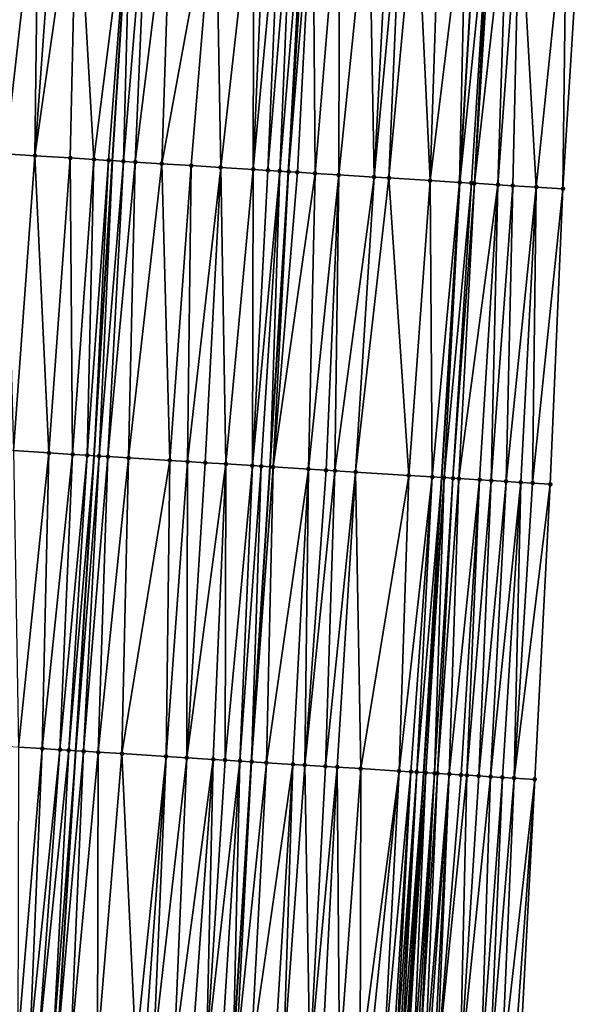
# Model space of a CAD drawing. Header units: feet. Extents: x 2004186 to 2014793, y 836912 to 864902.
# Tile 169 of 256: x 2010512 to 2010550, y 842132 to 842199. Entities that reach past the tile are written whole.
import ezdxf

# ---------------------------------------------------------------- set-up
doc = ezdxf.new("R2010")
doc.units = ezdxf.units.FT
doc.header["$LTSCALE"] = 100
doc.header["$MEASUREMENT"] = 0
for name, color, linetype, lineweight in [('EP_Travel Lane', 5, 'Continuous', 40), ('GPL_Skip Line', 2, 'Continuous', 40), ('Road Shots', 4, 'Continuous', 200), ('Road X-Section', 30, 'Continuous', 13)]:
    doc.layers.add(name, color=color, linetype=linetype, lineweight=lineweight)
doc.layers.add('I-77 SB_MM21-27-Surface-Border', color=7, linetype='Continuous')
doc.layers.add('I-77 SB_MM21-27-Surface-TIN', color=7, linetype='Continuous')

msp = doc.modelspace()

# ---------------------------------------------------------------- linework, layer by layer
at = {"layer": 'EP_Travel Lane'}
msp.add_polyline3d([(2010523.537806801, 841888.276794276, 362.7361521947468), (2010524.726323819, 841908.2384196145, 363.0758949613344), (2010525.914830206, 841928.1998663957, 363.444268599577), (2010527.103262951, 841948.1600763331, 363.8350694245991), (2010528.291753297, 841968.1212537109, 364.1711381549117), (2010529.492210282, 841988.0648783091, 364.5105355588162), (2010530.721122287, 842008.0040453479, 364.8440445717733), (2010531.966868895, 842027.9609830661, 365.2307905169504), (2010533.212620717, 842047.9180043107, 365.6105132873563), (2010534.458328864, 842067.874325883, 366.0151763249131), (2010535.704060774, 842087.8310281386, 366.4466262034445), (2010536.942388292, 842107.7812262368, 366.7985336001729), (2010538.165624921, 842127.73136584, 367.2110498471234), (2010539.381305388, 842147.6904663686, 367.610529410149), (2010540.596942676, 842167.6488579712, 368.0124051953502), (2010541.812583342, 842187.6073050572, 368.3994481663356), (2010543.02783148, 842207.5593075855, 368.7523717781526)], dxfattribs=at)
at = {"layer": 'GPL_Skip Line'}
for points in [[(2010500.074571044, 841889.6343887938, 363.0716087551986), (2010501.24791448, 841909.5974698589, 363.3568374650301), (2010502.421229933, 841929.5600748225, 363.6899301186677), (2010503.594523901, 841949.5223142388, 364.0282991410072), (2010504.767853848, 841969.4851658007, 364.329802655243), (2010505.956372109, 841989.464912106, 364.6331539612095), (2010507.175447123, 842009.4452367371, 364.9308902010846), (2010508.40960141, 842029.4036327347, 365.2705283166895), (2010509.643714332, 842049.3613597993, 365.6518096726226), (2010510.877817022, 842069.3189213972, 366.0306039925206), (2010512.111964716, 842089.2772107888, 366.4232122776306), (2010513.348931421, 842109.2410407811, 366.8191431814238), (2010514.591381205, 842129.2070327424, 367.1960252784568), (2010515.836190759, 842149.1645853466, 367.5824277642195), (2010517.080952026, 842169.1213637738, 367.9722411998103), (2010518.32571719, 842189.0782046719, 368.3472781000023), (2010519.57005539, 842209.0282002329, 368.7060932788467)], [(2010512.102574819, 841888.9382862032, 362.9095536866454), (2010513.262173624, 841908.9017766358, 363.2277621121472), (2010514.42176864, 841928.8652018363, 363.568765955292), (2010515.581310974, 841948.8277200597, 363.9302175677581), (2010516.740896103, 841968.790975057, 364.2487661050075), (2010517.915035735, 841988.753560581, 364.570102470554), (2010519.120841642, 842008.7139197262, 364.8956320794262), (2010520.343757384, 842028.6717032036, 365.302453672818), (2010521.566687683, 842048.629724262, 365.7041056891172), (2010522.789626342, 842068.5878817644, 366.0886588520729), (2010524.012519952, 842088.5453040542, 366.5333181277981), (2010525.241448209, 842108.5025219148, 366.9580433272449), (2010526.483462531, 842128.4602814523, 367.3257767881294), (2010527.732462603, 842148.4173564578, 367.717412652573), (2010528.981426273, 842168.3738498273, 368.1140518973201), (2010530.230376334, 842188.3301257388, 368.5071620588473), (2010531.478933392, 842208.2801220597, 368.865603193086)]]:
    msp.add_polyline3d(points, dxfattribs=at)
at = {"layer": 'I-77 SB_MM21-27-Surface-Border', "color": 3, "linetype": 'ByBlock', "lineweight": -2}
msp.add_polyline3d([(2010550.043050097, 842207.1252974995, 368.4624580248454), (2010548.794519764, 842187.1757281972, 368.1157708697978), (2010547.94479546, 842167.194576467, 367.7226939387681), (2010546.895487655, 842147.226332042, 367.3047728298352), (2010545.846086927, 842127.2566028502, 366.9033179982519), (2010545.004148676, 842107.2877219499, 366.4964143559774), (2010543.77608185, 842087.3445848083, 366.1132538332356), (2010542.553056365, 842067.385010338, 365.6750681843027), (2010541.33013529, 842047.4271398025, 365.286113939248), (2010539.907577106, 842027.4813133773, 364.8984473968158), (2010538.684538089, 842007.521518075, 364.5441090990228), (2010537.28105469, 841987.6058046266, 364.2016348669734), (2010535.908948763, 841967.6838183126, 363.8523025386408), (2010534.350075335, 841947.744423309, 363.5246790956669), (2010532.990894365, 841927.7939299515, 363.1630041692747), (2010530.832939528, 841907.8877603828, 362.8346573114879), (2010530.272357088, 841887.8899247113, 362.4626457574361)], dxfattribs=at)
at = {"layer": 'I-77 SB_MM21-27-Surface-TIN', "color": 128, "linetype": 'ByBlock', "lineweight": -2}
for points in [[(2010513.314761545, 842209.4215608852, 368.5979520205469), (2010510.919480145, 842209.571984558, 368.568193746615), (2010511.068196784, 842189.5346599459, 368.2287958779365)], [(2010513.314761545, 842209.4215608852, 368.5979520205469), (2010511.068196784, 842189.5346599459, 368.2287958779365), (2010513.06426052, 842189.409241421, 368.2549466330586)], [(2010514.512400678, 842209.3463240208, 368.6142785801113), (2010513.314761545, 842209.4215608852, 368.5979520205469), (2010513.06426052, 842189.409241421, 368.2549466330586)], [(2010515.909639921, 842209.2584452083, 368.6392522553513), (2010514.512400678, 842209.3463240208, 368.6142785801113), (2010513.06426052, 842189.409241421, 368.2549466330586)], [(2010515.909639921, 842209.2584452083, 368.6392522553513), (2010513.06426052, 842189.409241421, 368.2549466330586), (2010515.459530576, 842189.258636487, 368.291761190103)], [(2010515.909639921, 842209.2584452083, 368.6392522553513), (2010515.459530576, 842189.258636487, 368.291761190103), (2010517.056368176, 842189.158087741, 368.3239997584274)], [(2010515.909639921, 842209.2584452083, 368.6392522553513), (2010517.056368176, 842189.158087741, 368.3239997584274), (2010519.57005539, 842209.0282002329, 368.7060932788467)], [(2010518.054395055, 842189.0952987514, 368.3412931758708), (2010519.57005539, 842209.0282002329, 368.7060932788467), (2010517.056368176, 842189.158087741, 368.3239997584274)], [(2010518.054395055, 842189.0952987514, 368.3412931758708), (2010518.32571719, 842189.0782046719, 368.3472781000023), (2010519.57005539, 842209.0282002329, 368.7060932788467)], [(2010519.052416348, 842189.0324205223, 368.3633078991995), (2010519.57005539, 842209.0282002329, 368.7060932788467), (2010518.32571719, 842189.0782046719, 368.3472781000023)], [(2010520.700172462, 842208.9571143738, 368.7267297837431), (2010519.57005539, 842209.0282002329, 368.7060932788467), (2010519.052416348, 842189.0324205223, 368.3633078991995)], [(2010520.700172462, 842208.9571143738, 368.7267297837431), (2010519.052416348, 842189.0324205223, 368.3633078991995), (2010519.850840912, 842188.9822382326, 368.3745554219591)], [(2010522.297026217, 842208.856823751, 368.7470413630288), (2010520.700172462, 842208.9571143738, 368.7267297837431), (2010519.850840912, 842188.9822382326, 368.3745554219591)], [(2010522.297026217, 842208.856823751, 368.7470413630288), (2010519.850840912, 842188.9822382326, 368.3745554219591), (2010521.647300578, 842188.8693983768, 368.3961432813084)], [(2010525.291112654, 842208.6685494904, 368.798388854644), (2010522.297026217, 842208.856823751, 368.7470413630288), (2010521.647300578, 842188.8693983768, 368.3961432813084)], [(2010525.291112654, 842208.6685494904, 368.798388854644), (2010521.647300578, 842188.8693983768, 368.3961432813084), (2010523.643359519, 842188.7439032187, 368.4263483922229)], [(2010525.639430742, 842188.6186043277, 368.4461698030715), (2010525.291112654, 842208.6685494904, 368.798388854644), (2010523.643359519, 842188.7439032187, 368.4263483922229)], [(2010525.639430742, 842188.6186043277, 368.4461698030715), (2010527.886004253, 842208.505645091, 368.8274705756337), (2010525.291112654, 842208.6685494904, 368.798388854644)], [(2010527.835091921, 842188.4805012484, 368.4824854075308), (2010527.886004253, 842208.505645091, 368.8274705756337), (2010525.639430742, 842188.6186043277, 368.4461698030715)], [(2010527.835091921, 842188.4805012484, 368.4824854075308), (2010528.68442706, 842208.4554347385, 368.8413878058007), (2010527.886004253, 842208.505645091, 368.8274705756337)], [(2010527.835091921, 842188.4805012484, 368.4824854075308), (2010529.682455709, 842208.3926740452, 368.8586543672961), (2010528.68442706, 842208.4554347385, 368.8413878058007)], [(2010528.833118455, 842188.4177067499, 368.5000702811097), (2010529.682455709, 842208.3926740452, 368.8586543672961), (2010527.835091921, 842188.4805012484, 368.4824854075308)], [(2010528.833118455, 842188.4177067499, 368.5000702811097), (2010530.480886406, 842208.3425897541, 368.8652812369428), (2010529.682455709, 842208.3926740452, 368.8586543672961)], [(2010529.631547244, 842188.3675919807, 368.5077455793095), (2010530.480886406, 842208.3425897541, 368.8652812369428), (2010528.833118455, 842188.4177067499, 368.5000702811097)], [(2010529.631547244, 842188.3675919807, 368.5077455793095), (2010531.279322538, 842208.2925923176, 368.8668851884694), (2010530.480886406, 842208.3425897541, 368.8652812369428)], [(2010529.631547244, 842188.3675919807, 368.5077455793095), (2010530.230376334, 842188.3301257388, 368.5071620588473), (2010531.279322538, 842208.2925923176, 368.8668851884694)], [(2010531.279322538, 842208.2925923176, 368.8668851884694), (2010530.230376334, 842188.3301257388, 368.5071620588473), (2010531.478933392, 842208.2801220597, 368.865603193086)], [(2010531.878155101, 842208.2551815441, 368.863039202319), (2010531.478933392, 842208.2801220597, 368.865603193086), (2010530.230376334, 842188.3301257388, 368.5071620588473)], [(2010530.829213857, 842188.2927942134, 368.4994512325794), (2010531.878155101, 842208.2551815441, 368.863039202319), (2010530.230376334, 842188.3301257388, 368.5071620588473)], [(2010532.02689265, 842188.2181910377, 368.4808618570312), (2010531.878155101, 842208.2551815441, 368.863039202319), (2010530.829213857, 842188.2927942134, 368.4994512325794)], [(2010532.02689265, 842188.2181910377, 368.4808618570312), (2010533.674665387, 842208.1431505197, 368.8398599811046), (2010531.878155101, 842208.2551815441, 368.863039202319)], [(2010533.623787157, 842188.1185515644, 368.4649944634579), (2010533.674665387, 842208.1431505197, 368.8398599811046), (2010532.02689265, 842188.2181910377, 368.4808618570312)], [(2010533.623787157, 842188.1185515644, 368.4649944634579), (2010535.670780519, 842208.0185532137, 368.8209519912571), (2010533.674665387, 842208.1431505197, 368.8398599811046)], [(2010536.019118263, 842187.9689221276, 368.4501994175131), (2010535.670780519, 842208.0185532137, 368.8209519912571), (2010533.623787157, 842188.1185515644, 368.4649944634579)], [(2010536.019118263, 842187.9689221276, 368.4501994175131), (2010537.068054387, 842207.9312276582, 368.8139299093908), (2010535.670780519, 842208.0185532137, 368.8209519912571)], [(2010536.019118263, 842187.9689221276, 368.4501994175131), (2010537.86649789, 842207.8813479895, 368.8087231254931), (2010537.068054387, 842207.9312276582, 368.8139299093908)], [(2010537.01716977, 842187.9065266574, 368.446673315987), (2010537.86649789, 842207.8813479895, 368.8087231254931), (2010536.019118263, 842187.9689221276, 368.4501994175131)], [(2010537.01716977, 842187.9065266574, 368.446673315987), (2010538.864550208, 842207.8189654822, 368.8041185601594), (2010537.86649789, 842207.8813479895, 368.8087231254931)], [(2010539.811727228, 842187.732030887, 368.4256081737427), (2010538.864550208, 842207.8189654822, 368.8041185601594), (2010537.01716977, 842187.9065266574, 368.446673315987)], [(2010539.811727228, 842187.732030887, 368.4256081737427), (2010540.461441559, 842207.7192755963, 368.7896885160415), (2010538.864550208, 842207.8189654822, 368.8041185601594)], [(2010539.811727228, 842187.732030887, 368.4256081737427), (2010542.257952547, 842207.6072557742, 368.7658614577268), (2010540.461441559, 842207.7192755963, 368.7896885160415)], [(2010541.807852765, 842187.6075998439, 368.3995152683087), (2010542.257952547, 842207.6072557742, 368.7658614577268), (2010539.811727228, 842187.732030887, 368.4256081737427)], [(2010541.807852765, 842187.6075998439, 368.3995152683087), (2010543.02783148, 842207.5593075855, 368.7523717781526), (2010542.257952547, 842207.6072557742, 368.7658614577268)], [(2010541.807852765, 842187.6075998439, 368.3995152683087), (2010541.812583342, 842187.6073050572, 368.3994481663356), (2010543.02783148, 842207.5593075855, 368.7523717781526)], [(2010543.854858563, 842207.5078002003, 368.7378807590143), (2010543.02783148, 842207.5593075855, 368.7523717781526), (2010541.812583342, 842187.6073050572, 368.3994481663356)], [(2010542.606304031, 842187.5578442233, 368.3881894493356), (2010543.854858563, 842207.5078002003, 368.7378807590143), (2010541.812583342, 842187.6073050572, 368.3994481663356)], [(2010542.805919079, 842187.5454409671, 368.3834719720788), (2010543.854858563, 842207.5078002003, 368.7378807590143), (2010542.606304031, 842187.5578442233, 368.3881894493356)], [(2010542.805919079, 842187.5454409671, 368.3834719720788), (2010544.054474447, 842207.4954103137, 368.7319507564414), (2010543.854858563, 842207.5078002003, 368.7378807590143)], [(2010542.805919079, 842187.5454409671, 368.3834719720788), (2010545.052569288, 842207.4337072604, 368.6880522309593), (2010544.054474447, 842207.4954103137, 368.7319507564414)], [(2010544.402870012, 842187.4467031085, 368.3199038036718), (2010545.052569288, 842207.4337072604, 368.6880522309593), (2010542.805919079, 842187.5454409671, 368.3834719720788)], [(2010544.402870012, 842187.4467031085, 368.3199038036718), (2010545.851040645, 842207.3842726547, 368.6571067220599), (2010545.052569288, 842207.4337072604, 368.6880522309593)], [(2010545.400972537, 842187.3851228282, 368.2732492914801), (2010545.851040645, 842207.3842726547, 368.6571067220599), (2010544.402870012, 842187.4467031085, 368.3199038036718)], [(2010545.400972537, 842187.3851228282, 368.2732492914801), (2010546.997937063, 842187.2866021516, 368.1981909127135), (2010545.851040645, 842207.3842726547, 368.6571067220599)], [(2010546.997937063, 842187.2866021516, 368.1981909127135), (2010549.044954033, 842207.186981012, 368.5074866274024), (2010545.851040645, 842207.3842726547, 368.6571067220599)], [(2010546.997937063, 842187.2866021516, 368.1981909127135), (2010548.794519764, 842187.1757281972, 368.1157708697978), (2010549.044954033, 842207.186981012, 368.5074866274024)], [(2010549.044954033, 842207.186981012, 368.5074866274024), (2010548.794519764, 842187.1757281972, 368.1157708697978), (2010550.043050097, 842207.1252974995, 368.4624580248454)], [(2010511.615692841, 842169.4653276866, 367.8723093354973), (2010513.06426052, 842189.409241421, 368.2549466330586), (2010511.068196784, 842189.5346599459, 368.2287958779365)], [(2010514.010961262, 842169.314696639, 367.9099477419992), (2010513.06426052, 842189.409241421, 368.2549466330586), (2010511.615692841, 842169.4653276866, 367.8723093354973)], [(2010514.010961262, 842169.314696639, 367.9099477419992), (2010515.459530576, 842189.258636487, 368.291761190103), (2010513.06426052, 842189.409241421, 368.2549466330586)], [(2010515.60779868, 842169.2141449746, 367.9418676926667), (2010515.459530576, 842189.258636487, 368.291761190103), (2010514.010961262, 842169.314696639, 367.9099477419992)], [(2010515.60779868, 842169.2141449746, 367.9418676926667), (2010517.056368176, 842189.158087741, 368.3239997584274), (2010515.459530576, 842189.258636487, 368.291761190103)], [(2010516.60582184, 842169.1512965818, 367.9620054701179), (2010517.056368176, 842189.158087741, 368.3239997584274), (2010515.60779868, 842169.2141449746, 367.9418676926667)], [(2010516.60582184, 842169.1512965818, 367.9620054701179), (2010518.054395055, 842189.0952987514, 368.3412931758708), (2010517.056368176, 842189.158087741, 368.3239997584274)], [(2010516.60582184, 842169.1512965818, 367.9620054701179), (2010517.080952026, 842169.1213637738, 367.9722411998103), (2010518.054395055, 842189.0952987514, 368.3412931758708)], [(2010518.054395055, 842189.0952987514, 368.3412931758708), (2010517.080952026, 842169.1213637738, 367.9722411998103), (2010518.32571719, 842189.0782046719, 368.3472781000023)], [(2010517.40423906, 842169.1009969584, 367.9792057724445), (2010518.32571719, 842189.0782046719, 368.3472781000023), (2010517.080952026, 842169.1213637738, 367.9722411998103)], [(2010517.40423906, 842169.1009969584, 367.9792057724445), (2010519.052416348, 842189.0324205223, 368.3633078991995), (2010518.32571719, 842189.0782046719, 368.3472781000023)], [(2010518.00305706, 842169.0633534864, 367.9878703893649), (2010519.052416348, 842189.0324205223, 368.3633078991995), (2010517.40423906, 842169.1009969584, 367.9792057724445)], [(2010518.00305706, 842169.0633534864, 367.9878703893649), (2010519.850840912, 842188.9822382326, 368.3745554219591), (2010519.052416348, 842189.0324205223, 368.3633078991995)], [(2010519.400309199, 842168.97568073, 367.9996416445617), (2010519.850840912, 842188.9822382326, 368.3745554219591), (2010518.00305706, 842169.0633534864, 367.9878703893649)], [(2010519.400309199, 842168.97568073, 367.9996416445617), (2010521.647300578, 842188.8693983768, 368.3961432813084), (2010519.850840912, 842188.9822382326, 368.3745554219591)], [(2010522.194798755, 842168.80009999, 368.0354473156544), (2010521.647300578, 842188.8693983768, 368.3961432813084), (2010519.400309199, 842168.97568073, 367.9996416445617)], [(2010522.194798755, 842168.80009999, 368.0354473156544), (2010523.643359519, 842188.7439032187, 368.4263483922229), (2010521.647300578, 842188.8693983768, 368.3961432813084)], [(2010523.392433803, 842168.7247978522, 368.0535686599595), (2010523.643359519, 842188.7439032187, 368.4263483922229), (2010522.194798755, 842168.80009999, 368.0354473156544)], [(2010525.639430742, 842188.6186043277, 368.4461698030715), (2010523.643359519, 842188.7439032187, 368.4263483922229), (2010523.392433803, 842168.7247978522, 368.0535686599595)], [(2010525.639430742, 842188.6186043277, 368.4461698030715), (2010523.392433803, 842168.7247978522, 368.0535686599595), (2010524.590075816, 842168.6496069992, 368.0658883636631)], [(2010525.639430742, 842188.6186043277, 368.4461698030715), (2010524.590075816, 842168.6496069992, 368.0658883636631), (2010525.987317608, 842168.561768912, 368.0862788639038)], [(2010527.835091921, 842188.4805012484, 368.4824854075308), (2010525.639430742, 842188.6186043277, 368.4461698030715), (2010525.987317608, 842168.561768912, 368.0862788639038)], [(2010527.835091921, 842188.4805012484, 368.4824854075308), (2010525.987317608, 842168.561768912, 368.0862788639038), (2010527.783774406, 842168.4488832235, 368.1099409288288)], [(2010528.833118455, 842188.4177067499, 368.5000702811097), (2010527.835091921, 842188.4805012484, 368.4824854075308), (2010527.783774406, 842168.4488832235, 368.1099409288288)], [(2010529.631547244, 842188.3675919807, 368.5077455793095), (2010528.833118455, 842188.4177067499, 368.5000702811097), (2010527.783774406, 842168.4488832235, 368.1099409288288)], [(2010529.631547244, 842188.3675919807, 368.5077455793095), (2010527.783774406, 842168.4488832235, 368.1099409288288), (2010528.382597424, 842168.411319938, 368.1144251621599)], [(2010529.631547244, 842188.3675919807, 368.5077455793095), (2010528.382597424, 842168.411319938, 368.1144251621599), (2010528.981426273, 842168.3738498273, 368.1140518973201)], [(2010529.631547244, 842188.3675919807, 368.5077455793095), (2010528.981426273, 842168.3738498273, 368.1140518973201), (2010530.230376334, 842188.3301257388, 368.5071620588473)], [(2010529.18103589, 842168.3613597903, 368.1139274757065), (2010530.230376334, 842188.3301257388, 368.5071620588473), (2010528.981426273, 842168.3738498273, 368.1140518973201)], [(2010530.829213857, 842188.2927942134, 368.4994512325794), (2010530.230376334, 842188.3301257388, 368.5071620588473), (2010529.18103589, 842168.3613597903, 368.1139274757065)], [(2010532.02689265, 842188.2181910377, 368.4808618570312), (2010530.829213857, 842188.2927942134, 368.4994512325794), (2010529.18103589, 842168.3613597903, 368.1139274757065)], [(2010532.02689265, 842188.2181910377, 368.4808618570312), (2010529.18103589, 842168.3613597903, 368.1139274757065), (2010531.576379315, 842168.2119271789, 368.0890874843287)], [(2010533.623787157, 842188.1185515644, 368.4649944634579), (2010532.02689265, 842188.2181910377, 368.4808618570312), (2010531.576379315, 842168.2119271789, 368.0890874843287)], [(2010533.623787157, 842188.1185515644, 368.4649944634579), (2010531.576379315, 842168.2119271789, 368.0890874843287), (2010532.774045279, 842168.1371190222, 368.0814559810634)], [(2010533.623787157, 842188.1185515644, 368.4649944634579), (2010532.774045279, 842168.1371190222, 368.0814559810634), (2010533.372877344, 842168.0997003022, 368.0784035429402)], [(2010536.019118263, 842187.9689221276, 368.4501994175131), (2010533.623787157, 842188.1185515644, 368.4649944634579), (2010533.372877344, 842168.0997003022, 368.0784035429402)], [(2010536.019118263, 842187.9689221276, 368.4501994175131), (2010533.372877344, 842168.0997003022, 368.0784035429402), (2010534.770159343, 842168.012504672, 368.0653006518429)], [(2010537.01716977, 842187.9065266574, 368.446673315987), (2010536.019118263, 842187.9689221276, 368.4501994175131), (2010534.770159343, 842168.012504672, 368.0653006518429)], [(2010537.01716977, 842187.9065266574, 368.446673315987), (2010534.770159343, 842168.012504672, 368.0653006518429), (2010538.363156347, 842167.7880660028, 368.0431463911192)], [(2010539.811727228, 842187.732030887, 368.4256081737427), (2010537.01716977, 842187.9065266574, 368.446673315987), (2010538.363156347, 842167.7880660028, 368.0431463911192)], [(2010539.811727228, 842187.732030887, 368.4256081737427), (2010538.363156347, 842167.7880660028, 368.0431463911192), (2010539.960052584, 842167.6884541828, 368.0260691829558)], [(2010541.807852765, 842187.6075998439, 368.3995152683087), (2010539.811727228, 842187.732030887, 368.4256081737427), (2010539.960052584, 842167.6884541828, 368.0260691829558)], [(2010541.807852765, 842187.6075998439, 368.3995152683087), (2010539.960052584, 842167.6884541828, 368.0260691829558), (2010540.596942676, 842167.6488579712, 368.0124051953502)], [(2010541.807852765, 842187.6075998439, 368.3995152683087), (2010540.596942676, 842167.6488579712, 368.0124051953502), (2010541.812583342, 842187.6073050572, 368.3994481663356)], [(2010540.758511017, 842167.6388130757, 368.0089388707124), (2010541.812583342, 842187.6073050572, 368.3994481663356), (2010540.596942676, 842167.6488579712, 368.0124051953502)], [(2010542.606304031, 842187.5578442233, 368.3881894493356), (2010541.812583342, 842187.6073050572, 368.3994481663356), (2010540.758511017, 842167.6388130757, 368.0089388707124)], [(2010542.606304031, 842187.5578442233, 368.3881894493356), (2010540.758511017, 842167.6388130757, 368.0089388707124), (2010541.357351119, 842167.6015227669, 367.9991919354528)], [(2010542.805919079, 842187.5454409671, 368.3834719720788), (2010542.606304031, 842187.5578442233, 368.3881894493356), (2010541.357351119, 842167.6015227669, 367.9991919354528)], [(2010542.805919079, 842187.5454409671, 368.3834719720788), (2010541.357351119, 842167.6015227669, 367.9991919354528), (2010541.756583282, 842167.5767492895, 367.988172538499)], [(2010544.402870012, 842187.4467031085, 368.3199038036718), (2010542.805919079, 842187.5454409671, 368.3834719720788), (2010541.756583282, 842167.5767492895, 367.988172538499)], [(2010544.402870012, 842187.4467031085, 368.3199038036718), (2010541.756583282, 842167.5767492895, 367.988172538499), (2010543.153906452, 842167.4902114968, 367.9407744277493)], [(2010544.402870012, 842187.4467031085, 368.3199038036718), (2010543.153906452, 842167.4902114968, 367.9407744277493), (2010543.952387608, 842167.4409334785, 367.9047151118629)], [(2010545.400972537, 842187.3851228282, 368.2732492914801), (2010544.402870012, 842187.4467031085, 368.3199038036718), (2010543.952387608, 842167.4409334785, 367.9047151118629)], [(2010545.400972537, 842187.3851228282, 368.2732492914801), (2010543.952387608, 842167.4409334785, 367.9047151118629), (2010544.950489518, 842167.3793433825, 367.8592537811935)], [(2010545.400972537, 842187.3851228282, 368.2732492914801), (2010544.950489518, 842167.3793433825, 367.8592537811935), (2010546.997937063, 842187.2866021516, 368.1981909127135)], [(2010546.997937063, 842187.2866021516, 368.1981909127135), (2010544.950489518, 842167.3793433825, 367.8592537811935), (2010545.948591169, 842167.3177491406, 367.814008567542)], [(2010546.997937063, 842187.2866021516, 368.1981909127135), (2010545.948591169, 842167.3177491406, 367.814008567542), (2010546.747073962, 842167.26849727, 367.7765860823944)], [(2010546.997937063, 842187.2866021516, 368.1981909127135), (2010546.747073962, 842167.26849727, 367.7765860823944), (2010548.794519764, 842187.1757281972, 368.1157708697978)], [(2010546.747073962, 842167.26849727, 367.7765860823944), (2010547.94479546, 842167.194576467, 367.7226939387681), (2010548.794519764, 842187.1757281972, 368.1157708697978)], [(2010514.010961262, 842169.314696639, 367.9099477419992), (2010511.615692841, 842169.4653276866, 367.8723093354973), (2010511.963555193, 842149.4081005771, 367.5251723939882)], [(2010514.010961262, 842169.314696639, 367.9099477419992), (2010511.963555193, 842149.4081005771, 367.5251723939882), (2010513.56040641, 842149.3077694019, 367.5447726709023)], [(2010515.60779868, 842169.2141449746, 367.9418676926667), (2010514.010961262, 842169.314696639, 367.9099477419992), (2010513.56040641, 842149.3077694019, 367.5447726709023)], [(2010515.60779868, 842169.2141449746, 367.9418676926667), (2010513.56040641, 842149.3077694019, 367.5447726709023), (2010514.758038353, 842149.2324176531, 367.5646441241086)], [(2010516.60582184, 842169.1512965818, 367.9620054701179), (2010515.60779868, 842169.2141449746, 367.9418676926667), (2010514.758038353, 842149.2324176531, 367.5646441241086)], [(2010516.60582184, 842169.1512965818, 367.9620054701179), (2010514.758038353, 842149.2324176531, 367.5646441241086), (2010515.356855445, 842149.194759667, 367.5736849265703)], [(2010516.60582184, 842169.1512965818, 367.9620054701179), (2010515.356855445, 842149.194759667, 367.5736849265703), (2010517.080952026, 842169.1213637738, 367.9722411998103)], [(2010515.356855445, 842149.194759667, 367.5736849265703), (2010515.836190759, 842149.1645853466, 367.5824277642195), (2010517.080952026, 842169.1213637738, 367.9722411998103)], [(2010517.40423906, 842169.1009969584, 367.9792057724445), (2010517.080952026, 842169.1213637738, 367.9722411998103), (2010515.836190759, 842149.1645853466, 367.5824277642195)], [(2010517.40423906, 842169.1009969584, 367.9792057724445), (2010515.836190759, 842149.1645853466, 367.5824277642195), (2010516.354880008, 842149.1319336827, 367.5918883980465)], [(2010518.00305706, 842169.0633534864, 367.9878703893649), (2010517.40423906, 842169.1009969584, 367.9792057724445), (2010516.354880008, 842149.1319336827, 367.5918883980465)], [(2010518.00305706, 842169.0633534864, 367.9878703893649), (2010516.354880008, 842149.1319336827, 367.5918883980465), (2010517.352912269, 842149.0692306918, 367.6039387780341)], [(2010519.400309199, 842168.97568073, 367.9996416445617), (2010518.00305706, 842169.0633534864, 367.9878703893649), (2010517.352912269, 842149.0692306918, 367.6039387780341)], [(2010519.400309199, 842168.97568073, 367.9996416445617), (2010517.352912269, 842149.0692306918, 367.6039387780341), (2010518.949770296, 842148.9690083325, 367.6180952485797)], [(2010522.194798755, 842168.80009999, 368.0354473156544), (2010519.400309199, 842168.97568073, 367.9996416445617), (2010518.949770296, 842148.9690083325, 367.6180952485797)], [(2010522.194798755, 842168.80009999, 368.0354473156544), (2010518.949770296, 842148.9690083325, 367.6180952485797), (2010521.943867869, 842148.7809120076, 367.6536136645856)], [(2010523.392433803, 842168.7247978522, 368.0535686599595), (2010522.194798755, 842168.80009999, 368.0354473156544), (2010521.943867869, 842148.7809120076, 367.6536136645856)], [(2010523.392433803, 842168.7247978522, 368.0535686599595), (2010521.943867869, 842148.7809120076, 367.6536136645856), (2010523.341117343, 842148.693196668, 367.667039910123)], [(2010524.590075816, 842168.6496069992, 368.0658883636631), (2010523.392433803, 842168.7247978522, 368.0535686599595), (2010523.341117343, 842148.693196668, 367.667039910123)], [(2010525.987317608, 842168.561768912, 368.0862788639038), (2010524.590075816, 842168.6496069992, 368.0658883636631), (2010523.341117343, 842148.693196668, 367.667039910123)], [(2010525.987317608, 842168.561768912, 368.0862788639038), (2010523.341117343, 842148.693196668, 367.667039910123), (2010525.137570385, 842148.5802509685, 367.6927486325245)], [(2010525.987317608, 842168.561768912, 368.0862788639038), (2010525.137570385, 842148.5802509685, 367.6927486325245), (2010525.93598999, 842148.5299894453, 367.7073482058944)], [(2010527.783774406, 842168.4488832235, 368.1099409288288), (2010525.987317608, 842168.561768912, 368.0862788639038), (2010525.93598999, 842148.5299894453, 367.7073482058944)], [(2010527.783774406, 842168.4488832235, 368.1099409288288), (2010525.93598999, 842148.5299894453, 367.7073482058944), (2010526.934025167, 842148.4673330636, 367.7170668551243)], [(2010528.382597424, 842168.411319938, 368.1144251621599), (2010527.783774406, 842168.4488832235, 368.1099409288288), (2010526.934025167, 842148.4673330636, 367.7170668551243)], [(2010528.382597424, 842168.411319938, 368.1144251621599), (2010526.934025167, 842148.4673330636, 367.7170668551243), (2010527.732462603, 842148.4173564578, 367.717412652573)], [(2010528.382597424, 842168.411319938, 368.1144251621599), (2010527.732462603, 842148.4173564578, 367.717412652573), (2010528.981426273, 842168.3738498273, 368.1140518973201)], [(2010529.18103589, 842168.3613597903, 368.1139274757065), (2010528.981426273, 842168.3738498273, 368.1140518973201), (2010527.732462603, 842148.4173564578, 367.717412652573)], [(2010529.18103589, 842168.3613597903, 368.1139274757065), (2010527.732462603, 842148.4173564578, 367.717412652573), (2010528.730522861, 842148.35510081, 367.7070834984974)], [(2010531.576379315, 842168.2119271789, 368.0890874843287), (2010529.18103589, 842168.3613597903, 368.1139274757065), (2010528.730522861, 842148.35510081, 367.7070834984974)], [(2010531.576379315, 842168.2119271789, 368.0890874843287), (2010528.730522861, 842148.35510081, 367.7070834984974), (2010530.527037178, 842148.2431341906, 367.683811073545)], [(2010531.576379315, 842168.2119271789, 368.0890874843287), (2010530.527037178, 842148.2431341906, 367.683811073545), (2010531.325483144, 842148.1932938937, 367.6773376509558)], [(2010532.774045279, 842168.1371190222, 368.0814559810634), (2010531.576379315, 842168.2119271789, 368.0890874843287), (2010531.325483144, 842148.1932938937, 367.6773376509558)], [(2010533.372877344, 842168.0997003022, 368.0784035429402), (2010532.774045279, 842168.1371190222, 368.0814559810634), (2010531.325483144, 842148.1932938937, 367.6773376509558)], [(2010533.372877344, 842168.0997003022, 368.0784035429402), (2010531.325483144, 842148.1932938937, 367.6773376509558), (2010532.722759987, 842148.1060158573, 367.6688866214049)], [(2010534.770159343, 842168.012504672, 368.0653006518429), (2010533.372877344, 842168.0997003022, 368.0784035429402), (2010532.722759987, 842148.1060158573, 367.6688866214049)], [(2010534.770159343, 842168.012504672, 368.0653006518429), (2010532.722759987, 842148.1060158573, 367.6688866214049), (2010533.521207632, 842148.0562023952, 367.6610707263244)], [(2010534.770159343, 842168.012504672, 368.0653006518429), (2010533.521207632, 842148.0562023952, 367.6610707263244), (2010535.11809058, 842147.9563782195, 367.6553069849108)], [(2010538.363156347, 842167.7880660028, 368.0431463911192), (2010534.770159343, 842168.012504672, 368.0653006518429), (2010535.11809058, 842147.9563782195, 367.6553069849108)], [(2010538.363156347, 842167.7880660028, 368.0431463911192), (2010535.11809058, 842147.9563782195, 367.6553069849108), (2010537.713040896, 842147.7944120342, 367.6335290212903)], [(2010539.960052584, 842167.6884541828, 368.0260691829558), (2010538.363156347, 842167.7880660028, 368.0431463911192), (2010537.713040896, 842147.7944120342, 367.6335290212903)], [(2010539.960052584, 842167.6884541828, 368.0260691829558), (2010537.713040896, 842147.7944120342, 367.6335290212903), (2010538.511493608, 842147.7446795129, 367.6216638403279)], [(2010539.960052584, 842167.6884541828, 368.0260691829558), (2010538.511493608, 842147.7446795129, 367.6216638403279), (2010538.9107164, 842147.7197563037, 367.6185802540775)], [(2010539.960052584, 842167.6884541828, 368.0260691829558), (2010538.9107164, 842147.7197563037, 367.6185802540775), (2010540.596942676, 842167.6488579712, 368.0124051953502)], [(2010538.9107164, 842147.7197563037, 367.6185802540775), (2010539.381305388, 842147.6904663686, 367.610529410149), (2010540.596942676, 842167.6488579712, 368.0124051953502)], [(2010540.758511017, 842167.6388130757, 368.0089388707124), (2010540.596942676, 842167.6488579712, 368.0124051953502), (2010539.381305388, 842147.6904663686, 367.610529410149)], [(2010540.758511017, 842167.6388130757, 368.0089388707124), (2010539.381305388, 842147.6904663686, 367.610529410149), (2010539.509557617, 842147.6824838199, 367.6083352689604)], [(2010540.758511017, 842167.6388130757, 368.0089388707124), (2010539.509557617, 842147.6824838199, 367.6083352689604), (2010540.108396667, 842147.6451766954, 367.5998232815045)], [(2010541.357351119, 842167.6015227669, 367.9991919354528), (2010540.758511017, 842167.6388130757, 368.0089388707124), (2010540.108396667, 842147.6451766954, 367.5998232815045)], [(2010541.357351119, 842167.6015227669, 367.9991919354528), (2010540.108396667, 842147.6451766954, 367.5998232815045), (2010540.308013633, 842147.6328040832, 367.5938294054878)], [(2010541.756583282, 842167.5767492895, 367.988172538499), (2010541.357351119, 842167.6015227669, 367.9991919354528), (2010540.308013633, 842147.6328040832, 367.5938294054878)], [(2010541.756583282, 842167.5767492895, 367.988172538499), (2010540.308013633, 842147.6328040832, 367.5938294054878), (2010541.106492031, 842147.5834819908, 367.5614314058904)], [(2010543.153906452, 842167.4902114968, 367.9407744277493), (2010541.756583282, 842167.5767492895, 367.988172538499), (2010541.106492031, 842147.5834819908, 367.5614314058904)], [(2010543.153906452, 842167.4902114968, 367.9407744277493), (2010541.106492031, 842147.5834819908, 367.5614314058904), (2010541.90496092, 842147.5340079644, 367.5366343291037)], [(2010543.153906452, 842167.4902114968, 367.9407744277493), (2010541.90496092, 842147.5340079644, 367.5366343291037), (2010542.304202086, 842147.5093783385, 367.5188634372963)], [(2010543.952387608, 842167.4409334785, 367.9047151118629), (2010543.153906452, 842167.4902114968, 367.9407744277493), (2010542.304202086, 842147.5093783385, 367.5188634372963)], [(2010543.952387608, 842167.4409334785, 367.9047151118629), (2010542.304202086, 842147.5093783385, 367.5188634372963), (2010543.102689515, 842147.4602005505, 367.4792462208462)], [(2010544.950489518, 842167.3793433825, 367.8592537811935), (2010543.952387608, 842167.4409334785, 367.9047151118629), (2010543.102689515, 842147.4602005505, 367.4792462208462)], [(2010544.950489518, 842167.3793433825, 367.8592537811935), (2010543.102689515, 842147.4602005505, 367.4792462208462), (2010543.901171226, 842147.4109313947, 367.4441999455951)], [(2010545.948591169, 842167.3177491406, 367.814008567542), (2010544.950489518, 842167.3793433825, 367.8592537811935), (2010543.901171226, 842147.4109313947, 367.4441999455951)], [(2010545.948591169, 842167.3177491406, 367.814008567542), (2010543.901171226, 842147.4109313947, 367.4441999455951), (2010544.69965741, 842147.3617337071, 367.4055782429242)], [(2010545.948591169, 842167.3177491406, 367.814008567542), (2010544.69965741, 842147.3617337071, 367.4055782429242), (2010545.498138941, 842147.3124616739, 367.3706759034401)], [(2010546.747073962, 842167.26849727, 367.7765860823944), (2010545.948591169, 842167.3177491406, 367.814008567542), (2010545.498138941, 842147.3124616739, 367.3706759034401)], [(2010546.747073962, 842167.26849727, 367.7765860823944), (2010545.498138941, 842147.3124616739, 367.3706759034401), (2010547.94479546, 842167.194576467, 367.7226939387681)], [(2010547.94479546, 842167.194576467, 367.7226939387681), (2010545.498138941, 842147.3124616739, 367.3706759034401), (2010546.895487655, 842147.226332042, 367.3047728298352)], [(2010513.56040641, 842149.3077694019, 367.5447726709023), (2010511.963555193, 842149.4081005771, 367.5251723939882), (2010511.91218103, 842129.3755774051, 367.1508183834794)], [(2010513.56040641, 842149.3077694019, 367.5447726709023), (2010511.91218103, 842129.3755774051, 367.1508183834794), (2010512.710599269, 842129.3252940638, 367.1672038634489)], [(2010514.758038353, 842149.2324176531, 367.5646441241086), (2010513.56040641, 842149.3077694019, 367.5447726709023), (2010512.710599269, 842129.3252940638, 367.1672038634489)], [(2010514.758038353, 842149.2324176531, 367.5646441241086), (2010512.710599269, 842129.3252940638, 367.1672038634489), (2010513.30941278, 842129.2875788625, 367.1796337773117)], [(2010515.356855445, 842149.194759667, 367.5736849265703), (2010514.758038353, 842149.2324176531, 367.5646441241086), (2010513.30941278, 842129.2875788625, 367.1796337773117)], [(2010515.356855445, 842149.194759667, 367.5736849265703), (2010513.30941278, 842129.2875788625, 367.1796337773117), (2010514.307445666, 842129.2248858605, 367.1916955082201)], [(2010515.356855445, 842149.194759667, 367.5736849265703), (2010514.307445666, 842129.2248858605, 367.1916955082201), (2010515.836190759, 842149.1645853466, 367.5824277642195)], [(2010514.307445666, 842129.2248858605, 367.1916955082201), (2010514.591381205, 842129.2070327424, 367.1960252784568), (2010515.836190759, 842149.1645853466, 367.5824277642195)], [(2010516.354880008, 842149.1319336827, 367.5918883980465), (2010515.836190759, 842149.1645853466, 367.5824277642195), (2010514.591381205, 842129.2070327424, 367.1960252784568)], [(2010516.354880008, 842149.1319336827, 367.5918883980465), (2010514.591381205, 842129.2070327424, 367.1960252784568), (2010515.50508059, 842129.1495817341, 367.2099584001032)], [(2010517.352912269, 842149.0692306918, 367.6039387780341), (2010516.354880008, 842149.1319336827, 367.5918883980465), (2010515.50508059, 842129.1495817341, 367.2099584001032)], [(2010517.352912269, 842149.0692306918, 367.6039387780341), (2010515.50508059, 842129.1495817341, 367.2099584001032), (2010517.301545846, 842129.0368311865, 367.2266095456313)], [(2010518.949770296, 842148.9690083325, 367.6180952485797), (2010517.352912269, 842149.0692306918, 367.6039387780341), (2010517.301545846, 842129.0368311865, 367.2266095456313)], [(2010518.949770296, 842148.9690083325, 367.6180952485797), (2010517.301545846, 842129.0368311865, 367.2266095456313), (2010519.896434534, 842128.8738802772, 367.2553111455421)], [(2010521.943867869, 842148.7809120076, 367.6536136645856), (2010518.949770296, 842148.9690083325, 367.6180952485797), (2010519.896434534, 842128.8738802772, 367.2553111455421)], [(2010521.943867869, 842148.7809120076, 367.6536136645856), (2010519.896434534, 842128.8738802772, 367.2553111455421), (2010520.49525405, 842128.8362610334, 367.2627280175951)], [(2010521.943867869, 842148.7809120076, 367.6536136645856), (2010520.49525405, 842128.8362610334, 367.2627280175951), (2010521.094079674, 842128.7987393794, 367.2650466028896)], [(2010523.341117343, 842148.693196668, 367.667039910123), (2010521.943867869, 842148.7809120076, 367.6536136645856), (2010521.094079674, 842128.7987393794, 367.2650466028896)], [(2010523.341117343, 842148.693196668, 367.667039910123), (2010521.094079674, 842128.7987393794, 367.2650466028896), (2010522.491327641, 842128.7109999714, 367.2803242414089)], [(2010525.137570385, 842148.5802509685, 367.6927486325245), (2010523.341117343, 842148.693196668, 367.667039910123), (2010522.491327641, 842128.7109999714, 367.2803242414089)], [(2010525.137570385, 842148.5802509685, 367.6927486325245), (2010522.491327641, 842128.7109999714, 367.2803242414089), (2010523.688963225, 842128.6357063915, 367.298036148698)], [(2010525.137570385, 842148.5802509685, 367.6927486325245), (2010523.688963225, 842128.6357063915, 367.298036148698), (2010524.686984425, 842128.5728266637, 367.3198528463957)], [(2010525.93598999, 842148.5299894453, 367.7073482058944), (2010525.137570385, 842148.5802509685, 367.6927486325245), (2010524.686984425, 842128.5728266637, 367.3198528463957)], [(2010526.934025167, 842148.4673330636, 367.7170668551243), (2010525.93598999, 842148.5299894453, 367.7073482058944), (2010524.686984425, 842128.5728266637, 367.3198528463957)], [(2010526.934025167, 842148.4673330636, 367.7170668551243), (2010524.686984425, 842128.5728266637, 367.3198528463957), (2010525.685022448, 842128.5102157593, 367.3276256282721)], [(2010526.934025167, 842148.4673330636, 367.7170668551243), (2010525.685022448, 842128.5102157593, 367.3276256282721), (2010526.483462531, 842128.4602814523, 367.3257767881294)], [(2010526.934025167, 842148.4673330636, 367.7170668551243), (2010526.483462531, 842128.4602814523, 367.3257767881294), (2010527.732462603, 842148.4173564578, 367.717412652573)], [(2010526.683072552, 842128.4477978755, 367.3253145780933), (2010527.732462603, 842148.4173564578, 367.717412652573), (2010526.483462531, 842128.4602814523, 367.3257767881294)], [(2010528.730522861, 842148.35510081, 367.7070834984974), (2010527.732462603, 842148.4173564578, 367.717412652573), (2010526.683072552, 842128.4477978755, 367.3253145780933)], [(2010528.730522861, 842148.35510081, 367.7070834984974), (2010526.683072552, 842128.4477978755, 367.3253145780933), (2010527.68113408, 842128.3855625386, 367.3134668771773)], [(2010530.527037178, 842148.2431341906, 367.683811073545), (2010528.730522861, 842148.35510081, 367.7070834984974), (2010527.68113408, 842128.3855625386, 367.3134668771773)], [(2010530.527037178, 842148.2431341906, 367.683811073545), (2010527.68113408, 842128.3855625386, 367.3134668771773), (2010529.278031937, 842128.2859765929, 367.2950019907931)], [(2010530.527037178, 842148.2431341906, 367.683811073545), (2010529.278031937, 842128.2859765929, 367.2950019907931), (2010529.876868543, 842128.2486304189, 367.2881531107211)], [(2010531.325483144, 842148.1932938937, 367.6773376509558), (2010530.527037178, 842148.2431341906, 367.683811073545), (2010529.876868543, 842128.2486304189, 367.2881531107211)], [(2010531.325483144, 842148.1932938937, 367.6773376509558), (2010529.876868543, 842128.2486304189, 367.2881531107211), (2010531.673366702, 842128.136405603, 367.2773388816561)], [(2010532.722759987, 842148.1060158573, 367.6688866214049), (2010531.325483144, 842148.1932938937, 367.6773376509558), (2010531.673366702, 842128.136405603, 367.2773388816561)], [(2010533.521207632, 842148.0562023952, 367.6610707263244), (2010532.722759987, 842148.1060158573, 367.6688866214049), (2010531.673366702, 842128.136405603, 367.2773388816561)], [(2010533.521207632, 842148.0562023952, 367.6610707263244), (2010531.673366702, 842128.136405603, 367.2773388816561), (2010532.471811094, 842128.086540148, 367.2718930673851)], [(2010533.521207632, 842148.0562023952, 367.6610707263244), (2010532.471811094, 842128.086540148, 367.2718930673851), (2010533.669471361, 842128.0116409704, 367.2690005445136)], [(2010535.11809058, 842147.9563782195, 367.6553069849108), (2010533.521207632, 842148.0562023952, 367.6610707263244), (2010533.669471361, 842128.0116409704, 367.2690005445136)], [(2010535.11809058, 842147.9563782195, 367.6553069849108), (2010533.669471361, 842128.0116409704, 367.2690005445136), (2010535.066750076, 842127.9243928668, 367.2586113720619)], [(2010537.713040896, 842147.7944120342, 367.6335290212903), (2010535.11809058, 842147.9563782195, 367.6553069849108), (2010535.066750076, 842127.9243928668, 367.2586113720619)], [(2010537.713040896, 842147.7944120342, 367.6335290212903), (2010535.066750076, 842127.9243928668, 367.2586113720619), (2010535.665581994, 842127.8869717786, 367.2556761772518)], [(2010537.713040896, 842147.7944120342, 367.6335290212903), (2010535.665581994, 842127.8869717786, 367.2556761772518), (2010536.663646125, 842127.8247780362, 367.2416554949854)], [(2010538.511493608, 842147.7446795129, 367.6216638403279), (2010537.713040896, 842147.7944120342, 367.6335290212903), (2010536.663646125, 842127.8247780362, 367.2416554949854)], [(2010538.511493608, 842147.7446795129, 367.6216638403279), (2010536.663646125, 842127.8247780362, 367.2416554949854), (2010537.262488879, 842127.7875301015, 367.229674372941)], [(2010538.511493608, 842147.7446795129, 367.6216638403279), (2010537.262488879, 842127.7875301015, 367.229674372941), (2010537.462101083, 842127.7750814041, 367.2273899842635)], [(2010538.9107164, 842147.7197563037, 367.6185802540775), (2010538.511493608, 842147.7446795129, 367.6216638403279), (2010537.462101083, 842127.7750814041, 367.2273899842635)], [(2010538.9107164, 842147.7197563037, 367.6185802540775), (2010537.462101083, 842127.7750814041, 367.2273899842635), (2010537.661715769, 842127.762672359, 367.2230340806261)], [(2010538.9107164, 842147.7197563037, 367.6185802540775), (2010537.661715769, 842127.762672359, 367.2230340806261), (2010537.861334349, 842127.7503255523, 367.2154267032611)], [(2010538.9107164, 842147.7197563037, 367.6185802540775), (2010537.861334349, 842127.7503255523, 367.2154267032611), (2010539.381305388, 842147.6904663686, 367.610529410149)], [(2010538.060949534, 842127.7379244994, 367.2106532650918), (2010539.381305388, 842147.6904663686, 367.610529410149), (2010537.861334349, 842127.7503255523, 367.2154267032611)], [(2010538.060949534, 842127.7379244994, 367.2106532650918), (2010538.165624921, 842127.73136584, 367.2110498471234), (2010539.381305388, 842147.6904663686, 367.610529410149)], [(2010539.509557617, 842147.6824838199, 367.6083352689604), (2010539.381305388, 842147.6904663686, 367.610529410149), (2010538.165624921, 842127.73136584, 367.2110498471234)], [(2010539.509557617, 842147.6824838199, 367.6083352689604), (2010538.165624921, 842127.73136584, 367.2110498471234), (2010538.260558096, 842127.7254175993, 367.2114095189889)], [(2010539.509557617, 842147.6824838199, 367.6083352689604), (2010538.260558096, 842127.7254175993, 367.2114095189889), (2010538.659765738, 842127.7002523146, 367.2208359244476)], [(2010540.108396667, 842147.6451766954, 367.5998232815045), (2010539.509557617, 842147.6824838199, 367.6083352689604), (2010538.659765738, 842127.7002523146, 367.2208359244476)], [(2010540.108396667, 842147.6451766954, 367.5998232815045), (2010538.659765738, 842127.7002523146, 367.2208359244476), (2010538.859376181, 842127.6877754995, 367.2200204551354)], [(2010540.108396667, 842147.6451766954, 367.5998232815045), (2010538.859376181, 842127.6877754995, 367.2200204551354), (2010539.058995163, 842127.675435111, 367.2120777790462)], [(2010540.308013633, 842147.6328040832, 367.5938294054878), (2010540.108396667, 842147.6451766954, 367.5998232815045), (2010539.058995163, 842127.675435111, 367.2120777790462)], [(2010540.308013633, 842147.6328040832, 367.5938294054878), (2010539.058995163, 842127.675435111, 367.2120777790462), (2010539.458241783, 842127.6508926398, 367.1889670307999)], [(2010541.106492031, 842147.5834819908, 367.5614314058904), (2010540.308013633, 842147.6328040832, 367.5938294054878), (2010539.458241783, 842127.6508926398, 367.1889670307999)], [(2010541.106492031, 842147.5834819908, 367.5614314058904), (2010539.458241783, 842127.6508926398, 367.1889670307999), (2010539.657860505, 842127.6385480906, 367.1812417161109)], [(2010541.106492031, 842147.5834819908, 367.5614314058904), (2010539.657860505, 842127.6385480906, 367.1812417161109), (2010540.05709324, 842127.613783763, 367.1697212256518)], [(2010541.106492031, 842147.5834819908, 367.5614314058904), (2010540.05709324, 842127.613783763, 367.1697212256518), (2010540.256712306, 842127.6014447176, 367.1617083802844)], [(2010541.90496092, 842147.5340079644, 367.5366343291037), (2010541.106492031, 842147.5834819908, 367.5614314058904), (2010540.256712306, 842127.6014447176, 367.1617083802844)], [(2010542.304202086, 842147.5093783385, 367.5188634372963), (2010541.90496092, 842147.5340079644, 367.5366343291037), (2010540.256712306, 842127.6014447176, 367.1617083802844)], [(2010542.304202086, 842147.5093783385, 367.5188634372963), (2010540.256712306, 842127.6014447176, 367.1617083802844), (2010541.853689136, 842127.5031206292, 367.0773213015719)], [(2010543.102689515, 842147.4602005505, 367.4792462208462), (2010542.304202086, 842147.5093783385, 367.5188634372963), (2010541.853689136, 842127.5031206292, 367.0773213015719)], [(2010543.901171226, 842147.4109313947, 367.4441999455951), (2010543.102689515, 842147.4602005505, 367.4792462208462), (2010541.853689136, 842127.5031206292, 367.0773213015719)], [(2010543.901171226, 842147.4109313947, 367.4441999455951), (2010541.853689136, 842127.5031206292, 367.0773213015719), (2010543.251028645, 842127.4168439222, 367.0161842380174)], [(2010544.69965741, 842147.3617337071, 367.4055782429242), (2010543.901171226, 842147.4109313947, 367.4441999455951), (2010543.251028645, 842127.4168439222, 367.0161842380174)], [(2010544.69965741, 842147.3617337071, 367.4055782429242), (2010543.251028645, 842127.4168439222, 367.0161842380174), (2010543.849891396, 842127.379915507, 366.9875107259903)], [(2010545.498138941, 842147.3124616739, 367.3706759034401), (2010544.69965741, 842147.3617337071, 367.4055782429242), (2010543.849891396, 842127.379915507, 366.9875107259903)], [(2010545.498138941, 842147.3124616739, 367.3706759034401), (2010543.849891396, 842127.379915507, 366.9875107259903), (2010544.648368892, 842127.3305790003, 366.9544314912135)], [(2010545.498138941, 842147.3124616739, 367.3706759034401), (2010544.648368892, 842127.3305790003, 366.9544314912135), (2010546.895487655, 842147.226332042, 367.3047728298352)], [(2010546.895487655, 842147.226332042, 367.3047728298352), (2010544.648368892, 842127.3305790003, 366.9544314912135), (2010545.44684845, 842127.2812754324, 366.9196314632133)], [(2010546.895487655, 842147.226332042, 367.3047728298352), (2010545.44684845, 842127.2812754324, 366.9196314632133), (2010545.846086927, 842127.2566028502, 366.9033179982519)]]:
    msp.add_3dface(points, dxfattribs=at)
at = {"layer": 'Road Shots', "lineweight": 100}
for p in [(2010513.06426052, 842189.409241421, 368.2549466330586), (2010515.459530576, 842189.258636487, 368.291761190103), (2010517.056368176, 842189.158087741, 368.3239997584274), (2010518.054395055, 842189.0952987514, 368.3412931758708), (2010519.052416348, 842189.0324205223, 368.3633078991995), (2010519.850840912, 842188.9822382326, 368.3745554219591), (2010521.647300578, 842188.8693983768, 368.3961432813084), (2010523.643359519, 842188.7439032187, 368.4263483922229), (2010525.639430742, 842188.6186043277, 368.4461698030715), (2010527.835091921, 842188.4805012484, 368.4824854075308), (2010528.833118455, 842188.4177067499, 368.5000702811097), (2010529.631547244, 842188.3675919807, 368.5077455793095), (2010530.230376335, 842188.3301257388, 368.5071620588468), (2010530.829213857, 842188.2927942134, 368.4994512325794), (2010532.02689265, 842188.2181910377, 368.4808618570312), (2010533.623787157, 842188.1185515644, 368.4649944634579), (2010536.019118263, 842187.9689221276, 368.4501994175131), (2010537.01716977, 842187.9065266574, 368.446673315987), (2010539.811727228, 842187.732030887, 368.4256081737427), (2010541.807852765, 842187.6075998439, 368.3995152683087), (2010542.606304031, 842187.5578442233, 368.3881894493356), (2010542.805919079, 842187.5454409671, 368.3834719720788), (2010544.402870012, 842187.4467031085, 368.3199038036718), (2010545.400972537, 842187.3851228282, 368.2732492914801), (2010546.997937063, 842187.2866021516, 368.1981909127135), (2010548.794519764, 842187.1757281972, 368.1157708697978), (2010514.010961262, 842169.314696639, 367.9099477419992), (2010515.60779868, 842169.2141449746, 367.9418676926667), (2010516.60582184, 842169.1512965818, 367.9620054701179), (2010517.40423906, 842169.1009969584, 367.9792057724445), (2010518.00305706, 842169.0633534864, 367.9878703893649), (2010519.400309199, 842168.97568073, 367.9996416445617), (2010522.194798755, 842168.80009999, 368.0354473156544), (2010523.392433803, 842168.7247978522, 368.0535686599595), (2010524.590075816, 842168.6496069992, 368.0658883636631), (2010525.987317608, 842168.561768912, 368.0862788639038), (2010527.783774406, 842168.4488832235, 368.1099409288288), (2010528.382597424, 842168.411319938, 368.1144251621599), (2010529.18103589, 842168.3613597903, 368.1139274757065), (2010531.576379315, 842168.2119271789, 368.0890874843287), (2010532.774045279, 842168.1371190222, 368.0814559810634), (2010533.372877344, 842168.0997003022, 368.0784035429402), (2010534.770159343, 842168.012504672, 368.0653006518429), (2010538.363156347, 842167.7880660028, 368.0431463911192), (2010539.960052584, 842167.6884541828, 368.0260691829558), (2010540.758511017, 842167.6388130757, 368.0089388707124), (2010541.357351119, 842167.6015227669, 367.9991919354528), (2010541.756583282, 842167.5767492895, 367.988172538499), (2010543.153906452, 842167.4902114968, 367.9407744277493), (2010543.952387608, 842167.4409334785, 367.9047151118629), (2010544.950489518, 842167.3793433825, 367.8592537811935), (2010545.948591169, 842167.3177491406, 367.814008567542), (2010546.747073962, 842167.26849727, 367.7765860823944), (2010547.94479546, 842167.194576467, 367.7226939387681), (2010513.56040641, 842149.3077694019, 367.5447726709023), (2010514.758038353, 842149.2324176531, 367.5646441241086), (2010515.356855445, 842149.194759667, 367.5736849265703), (2010516.354880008, 842149.1319336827, 367.5918883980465), (2010517.352912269, 842149.0692306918, 367.6039387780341), (2010518.949770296, 842148.9690083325, 367.6180952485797), (2010521.943867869, 842148.7809120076, 367.6536136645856), (2010523.341117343, 842148.693196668, 367.667039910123), (2010525.137570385, 842148.5802509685, 367.6927486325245), (2010525.93598999, 842148.5299894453, 367.7073482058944), (2010526.934025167, 842148.4673330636, 367.7170668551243), (2010527.732462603, 842148.4173564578, 367.717412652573), (2010528.730522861, 842148.35510081, 367.7070834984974), (2010530.527037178, 842148.2431341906, 367.683811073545), (2010531.325483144, 842148.1932938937, 367.6773376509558), (2010532.722759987, 842148.1060158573, 367.6688866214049), (2010533.521207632, 842148.0562023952, 367.6610707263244), (2010535.11809058, 842147.9563782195, 367.6553069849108), (2010537.713040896, 842147.7944120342, 367.6335290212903), (2010538.511493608, 842147.7446795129, 367.6216638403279), (2010538.9107164, 842147.7197563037, 367.6185802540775), (2010539.509557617, 842147.6824838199, 367.6083352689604), (2010540.108396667, 842147.6451766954, 367.5998232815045), (2010540.308013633, 842147.6328040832, 367.5938294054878), (2010541.106492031, 842147.5834819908, 367.5614314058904), (2010541.90496092, 842147.5340079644, 367.5366343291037), (2010542.304202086, 842147.5093783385, 367.5188634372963), (2010543.102689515, 842147.4602005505, 367.4792462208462), (2010543.901171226, 842147.4109313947, 367.4441999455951), (2010544.69965741, 842147.3617337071, 367.4055782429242), (2010545.498138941, 842147.3124616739, 367.3706759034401), (2010546.895487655, 842147.226332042, 367.3047728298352)]:
    msp.add_point(p, dxfattribs=at)
at = {"layer": 'Road X-Section', "extrusion": (0.06245092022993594, 0.9978684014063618, 0.01893504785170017), "elevation": 965959.5634035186, "flags": 128}
msp.add_lwpolyline([(-1953971.271758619, -17925.66526132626), (-1953973.671758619, -17925.58961974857), (-1953975.27175862, -17925.54423831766), (-1953976.07175862, -17925.52954766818), (-1953978.071758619, -17925.50056164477), (-1953980.27175862, -17925.47551253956), (-1953982.271758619, -17925.44935709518), (-1953984.67175862, -17925.41253593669), (-1953986.271758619, -17925.38029158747), (-1953987.27175862, -17925.36299506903), (-1953988.271758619, -17925.34097639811), (-1953989.07175862, -17925.32972685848), (-1953990.87175862, -17925.30813512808), (-1953992.87175862, -17925.2779246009), (-1953994.87175862, -17925.25809963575), (-1953997.071758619, -17925.22177751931), (-1953998.07175862, -17925.20418949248), (-1953998.87175862, -17925.19651281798), (-1953999.471758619, -17925.19709644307), (-1954000.071758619, -17925.20480865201), (-1954001.271758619, -17925.22340136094), (-1954002.871758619, -17925.23927159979), (-1954005.271758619, -17925.25406929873), (-1954006.271758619, -17925.25759603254), (-1954009.07175862, -17925.27866495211), (-1954011.071758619, -17925.30476253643), (-1954011.87175862, -17925.3160903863), (-1954012.07175862, -17925.32080870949), (-1954013.671758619, -17925.3843882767), (-1954014.671758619, -17925.4310511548), (-1954016.271758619, -17925.50612299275), (-1954018.07175862, -17925.58855781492)], dxfattribs=at)
at = {"layer": 'Road X-Section', "extrusion": (0.06245058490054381, 0.9978630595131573, 0.01921559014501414), "elevation": 965934.4945333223, "flags": 128}
msp.add_lwpolyline([(-1953971.072733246, -18196.70437291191), (-1953972.472733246, -18196.6559733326), (-1953973.472733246, -18196.62073282), (-1953974.272733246, -18196.59773689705), (-1953975.672733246, -18196.56171909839), (-1953976.672733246, -18196.54765518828), (-1953978.472733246, -18196.52589018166), (-1953982.072733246, -18196.48878050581), (-1953984.472733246, -18196.4511351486), (-1953986.072733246, -18196.41920930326), (-1953987.072733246, -18196.39906780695), (-1953987.872733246, -18196.38186432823), (-1953988.472733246, -18196.37319811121), (-1953989.872733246, -18196.36142468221), (-1953992.672733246, -18196.32561239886), (-1953993.872733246, -18196.30748770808), (-1953995.072733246, -18196.29516572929), (-1953996.472733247, -18196.27477146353), (-1953998.272733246, -18196.25110502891), (-1953998.872733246, -18196.24661996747), (-1953999.672733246, -18196.24711774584), (-1954002.072733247, -18196.27196232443), (-1954003.272733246, -18196.27959523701), (-1954003.872733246, -18196.28264823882), (-1954005.272733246, -18196.29575354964), (-1954008.872733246, -18196.3179119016), (-1954010.472733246, -18196.33499226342), (-1954011.272733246, -18196.35212573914), (-1954011.872733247, -18196.36187447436), (-1954012.272733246, -18196.37289590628), (-1954013.672733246, -18196.42030277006), (-1954014.472733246, -18196.45636874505), (-1954015.472733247, -18196.50183847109), (-1954016.472733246, -18196.5470920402), (-1954017.272733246, -18196.58452143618), (-1954018.472733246, -18196.6384235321)], dxfattribs=at)
at = {"layer": 'Road X-Section', "extrusion": (0.06244959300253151, 0.9978472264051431, 0.02002401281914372), "elevation": 965899.4642713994, "flags": 128}
msp.add_lwpolyline([(-1953970.473691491, -18977.71044228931), (-1953971.673691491, -18977.67493650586), (-1953972.473691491, -18977.65439466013), (-1953974.673691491, -18977.58090891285), (-1953975.273691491, -18977.56082277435), (-1953975.873691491, -18977.54537691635), (-1953976.673691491, -18977.53303824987), (-1953977.473691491, -18977.52769858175), (-1953978.273691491, -18977.52313572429), (-1953979.273691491, -18977.51234968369), (-1953980.673691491, -18977.49719056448), (-1953981.873691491, -18977.48650842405), (-1953983.673691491, -18977.46307576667), (-1953985.273691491, -18977.44347155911), (-1953986.473691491, -18977.42359612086), (-1953987.073691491, -18977.41455350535), (-1953988.073691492, -18977.39634638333), (-1953989.073691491, -18977.38429358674), (-1953990.673691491, -18977.37013427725), (-1953993.673691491, -18977.33460873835), (-1953995.073691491, -18977.3211798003), (-1953996.873691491, -18977.29546592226), (-1953997.673691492, -18977.28086342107), (-1953998.673691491, -18977.27114282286), (-1953999.473691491, -18977.27079695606), (-1954000.473691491, -18977.28112818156), (-1954002.273691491, -18977.30440527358), (-1954003.073691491, -18977.31087999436), (-1954004.473691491, -18977.31933271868), (-1954005.273691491, -18977.32715018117), (-1954006.873691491, -18977.33291507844), (-1954009.473691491, -18977.35469740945), (-1954010.273691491, -18977.36656496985), (-1954010.673691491, -18977.36964917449), (-1954011.273691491, -18977.37989621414), (-1954011.873691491, -18977.3884099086), (-1954012.073691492, -18977.39440498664), (-1954012.873691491, -18977.42680948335), (-1954013.673691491, -18977.45161153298), (-1954014.073691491, -18977.46938598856), (-1954014.873691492, -18977.50901114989), (-1954015.673691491, -18977.54406445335), (-1954016.473691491, -18977.58269390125), (-1954017.273691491, -18977.61760324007), (-1954018.673691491, -18977.68351952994)], dxfattribs=at)

doc.saveas('drawing.dxf')
